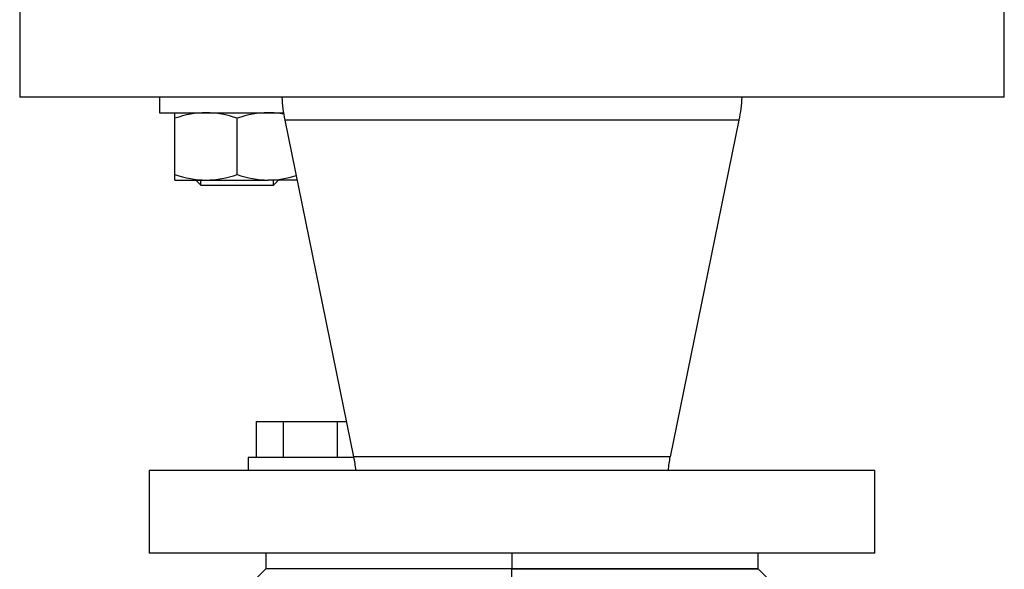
# Model space of a CAD drawing. Header units: millimetres. Extents: x 158 to 846, y 86 to 749.
# Tile 84 of 95: x 698 to 717, y 679 to 689. Entities that reach past the tile are written whole.
import ezdxf

# ---------------------------------------------------------------- set-up
doc = ezdxf.new("R2010")
doc.units = ezdxf.units.MM
doc.layers.add('1', color=7, linetype='CONTINUOUS', true_color=0xffffff)

msp = doc.modelspace()

# ---------------------------------------------------------------- linework, layer by layer
at = {"layer": '1', "color": 7, "linetype": 'Continuous'}
for p, q in [((698.145, 689.409), (698.145, 687.609)), ((717.145, 687.609), (717.145, 689.409)), ((707.645, 687.609), (698.145, 687.609)), ((700.842, 687.609), (700.842, 687.309)), ((717.145, 687.609), (707.645, 687.609)), ((700.842, 687.309), (702.342, 687.309)), ((702.342, 687.309), (703.236, 687.309)), ((701.142, 686.116), (701.142, 687.202)), ((702.342, 686.116), (702.342, 687.202)), ((703.261, 687.165), (704.59, 680.671)), ((710.701, 680.671), (712.03, 687.165)), ((701.142, 686.009), (701.742, 686.009)), ((701.542, 686.009), (701.642, 685.909)), ((701.642, 685.909), (701.642, 686.009)), ((701.642, 685.909), (702.342, 685.909)), ((701.742, 686.009), (702.942, 686.009)), ((702.342, 685.909), (703.042, 685.909)), ((703.498, 686.009), (702.942, 686.009)), ((703.042, 685.909), (703.142, 686.009)), ((703.042, 685.909), (703.042, 686.009)), ((702.717, 680.659), (702.717, 681.349)), ((702.717, 681.349), (703.237, 681.349)), ((703.237, 680.659), (703.237, 681.349)), ((703.237, 681.349), (704.276, 681.349)), ((704.276, 680.659), (704.276, 681.349)), ((704.276, 681.349), (704.451, 681.349)), ((702.556, 680.659), (702.556, 680.409)), ((704.592, 680.659), (702.556, 680.659)), ((700.645, 680.409), (700.645, 678.809)), ((707.645, 680.409), (700.645, 680.409)), ((714.645, 680.409), (707.645, 680.409)), ((714.645, 678.809), (714.645, 680.409)), ((707.645, 678.809), (700.645, 678.809)), ((702.895, 678.809), (702.895, 678.509)), ((714.645, 678.809), (707.645, 678.809)), ((712.395, 678.509), (712.395, 678.809)), ((702.895, 678.509), (702.695, 678.309)), ((707.645, 678.509), (702.895, 678.509)), ((707.645, 678.509), (702.895, 678.509)), ((707.645, 678.509), (712.395, 678.509)), ((712.395, 678.509), (707.645, 678.509)), ((712.595, 678.309), (712.395, 678.509))]:
    msp.add_line(p, q, dxfattribs=at)
at = {"layer": '1', "color": 252, "linetype": 'Continuous'}
for p, q in [((712.03, 687.165), (703.261, 687.165)), ((710.701, 680.671), (704.59, 680.671)), ((707.645, 678.809), (707.645, 678.509)), ((707.645, 678.809), (707.645, 678.509)), ((707.645, 678.309), (707.645, 678.509))]:
    msp.add_line(p, q, dxfattribs=at)
at = {"layer": '1', "color": 7, "linetype": 'Continuous'}
for centre, start, end in [((706.2, 687.766), 182.9999, 191.5623), ((709.09, 687.766), 348.4377, 357.0001)]:
    msp.add_arc(centre, 3, start, end, dxfattribs=at)
at = {"layer": '1', "color": 7, "linetype": 'Continuous', "extrusion": (0, 0, -1)}
for centre, start, end in [((-702.63, 680.27), 168.4377, 176.0146), ((-712.66, 680.27), 3.9854, 11.5623)]:
    msp.add_arc(centre, 2, start, end, dxfattribs=at)
at = {"layer": '1', "color": 7, "linetype": 'Continuous'}
for points in [[(701.142, 687.202), (701.142, 687.267), (701.142, 687.309), (701.142, 687.309)], [(701.742, 687.309), (701.538, 687.309), (701.338, 687.267), (701.142, 687.202)], [(702.342, 687.202), (702.146, 687.268), (701.947, 687.309), (701.742, 687.309)], [(702.942, 687.309), (702.738, 687.309), (702.538, 687.267), (702.342, 687.202)], [(703.24, 687.281), (703.142, 687.299), (703.043, 687.309), (702.942, 687.309)], [(701.142, 686.009), (701.142, 686.009), (701.142, 686.051), (701.142, 686.116)], [(701.142, 686.116), (701.338, 686.051), (701.538, 686.009), (701.742, 686.009)], [(701.742, 686.009), (701.946, 686.009), (702.146, 686.051), (702.342, 686.116)], [(702.342, 686.116), (702.538, 686.051), (702.738, 686.009), (702.942, 686.009)], [(702.942, 686.009), (703.124, 686.009), (703.304, 686.043), (703.48, 686.097)]]:
    msp.add_open_spline(points, degree=3, dxfattribs=at)

doc.saveas('drawing.dxf')
